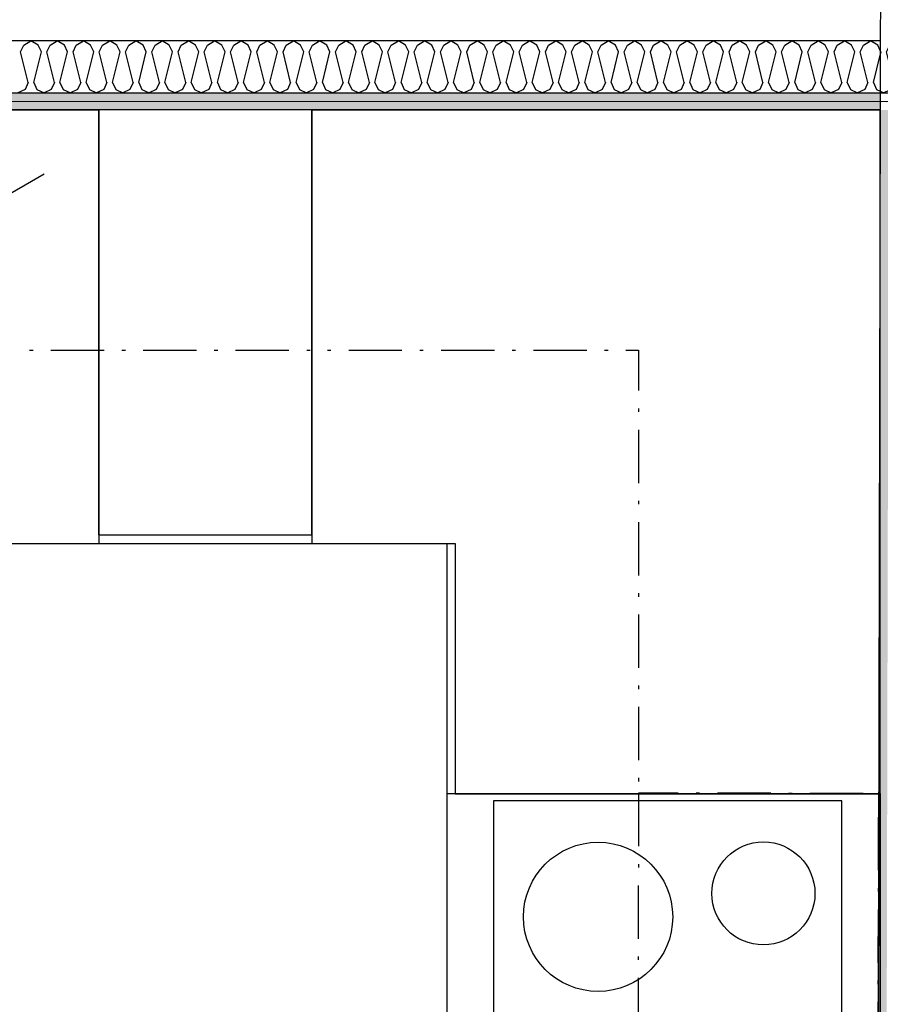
# Model space of a CAD drawing. Header units: millimetres. Extents: x -3836 to 10135, y -3581 to 11389.
# Tile 30 of 47: x 6317 to 7528, y 2000 to 3386. Entities that reach past the tile are written whole.
import ezdxf
from ezdxf.enums import TextEntityAlignment as Align

# ---------------------------------------------------------------- set-up
doc = ezdxf.new("R2010")
doc.units = ezdxf.units.MM
doc.header["$LTSCALE"] = 0.5
doc.header["$MEASUREMENT"] = 0
doc.linetypes.add('Over snittplan', pattern=[260, 150, -50, 10, -50])
doc.linetypes.add('PLINE', pattern=[0])
for name, color, linetype in [('231- Bærende yttervegger (Skravur)(Nye konstruksjoner)', 7, 'Continuous'), ('231- Bærende yttervegger(Nye konstruksjoner)', 7, 'Continuous'), ('242- Ikke-bærende innervegger (Skravur)(Nye konstruksjoner)', 7, 'Continuous'), ('242- Ikke-bærende innervegger(Nye konstruksjoner)', 7, 'Continuous'), ('252- Gulv på grunn_ bunnplate(Nye konstruksjoner)', 7, 'Continuous'), ('273- Kjøkkeninnredning(Nye konstruksjoner)', 7, 'Continuous'), ('862- M___Nettoareal(Nye konstruksjoner)', 7, 'Continuous'), ('862- M___Nettoareal(Polylinje)(Nye konstruksjoner)', 7, 'Continuous'), ('862- M___Nettoareal(Tekst)(Nye konstruksjoner)', 7, 'Continuous')]:
    doc.layers.add(name, color=color, linetype=linetype)
doc.layers.add('236- Innvendig kledning og overflate(Nye konstruksjoner)', color=7, linetype='Continuous', lineweight=0)
doc.styles.add('GENERATED_STYLE_1', font='arial.ttf')
pattern_1 = [(0, (0, 0), (0, 43.30127), [0, -25]), (0, (12.5, 21.65), (0, 43.30127), [0, -25])]

# ---------------------------------------------------------------- blocks, each defined once
blk = doc.blocks.new('Kjøkken_8_8', base_point=(5841.9, 706.7))
at = {"layer": '862- M___Nettoareal(Polylinje)(Nye konstruksjoner)', "linetype": 'PLINE', "flags": 128}
blk.add_lwpolyline([(4405.4, -852.4), (7528.2, -852.4), (7528.2, 3259), (4405.4, 3259)], close=True, dxfattribs=at)
at = {"layer": '862- M___Nettoareal(Tekst)(Nye konstruksjoner)', "style": 'GENERATED_STYLE_1'}
for tag, height, p in [('DUMMY_862', 100, (5422.8, 1021)), ('DUMMY_861', 100, (5346.5, 998.2)), ('DUMMY_863', 200, (6337.3, 863.9)), ('ROOM_NAME', 200, (5346.5, 818.2)), ('DUMMY_864', 100, (5346.5, 549.6))]:
    blk.add_attdef(tag, text='', height=height, dxfattribs=at).set_placement(p, align=Align.TOP_LEFT)
blk = doc.blocks.new('*X86')
at = {"layer": '242- Ikke-bærende innervegger (Skravur)(Nye konstruksjoner)', "linetype": 'PLINE'}
for p, q in [((7529.4, 3340.5), (7528.3, 3342.7)), ((7528.3, 3336.2), (7529.4, 3340.5)), ((7537.1, 3340.5), (7540.4, 3347.5)), ((7540.3, 3327.8), (7537.1, 3340.5)), ((7528.2, 3285.4), (7533.3, 3283)), ((7540.2, 3286.3), (7533.3, 3283))]:
    blk.add_line(p, q, dxfattribs=at)
blk = doc.blocks.new('*X95')
at = {"layer": '242- Ikke-bærende innervegger (Skravur)(Nye konstruksjoner)', "linetype": 'PLINE'}
for p, q in [((6323, 3350.3), (6333.1, 3356)), ((6343.2, 3350.3), (6333.1, 3356)), ((6360, 3350.3), (6370, 3356)), ((6380.1, 3350.3), (6370, 3356)), ((6396.9, 3350.3), (6407, 3356)), ((6417.1, 3350.3), (6407, 3356)), ((6433.8, 3350.3), (6443.9, 3356)), ((6454, 3350.3), (6443.9, 3356)), ((6470.7, 3350.3), (6480.8, 3356)), ((6490.9, 3350.3), (6480.8, 3356)), ((6507.7, 3350.3), (6517.8, 3356)), ((6527.8, 3350.3), (6517.8, 3356)), ((6544.6, 3350.3), (6554.7, 3356)), ((6564.8, 3350.3), (6554.7, 3356)), ((6581.5, 3350.3), (6591.6, 3356)), ((6601.7, 3350.3), (6591.6, 3356)), ((6618.4, 3350.3), (6628.5, 3356)), ((6638.6, 3350.3), (6628.5, 3356)), ((6655.4, 3350.3), (6665.5, 3356)), ((6675.5, 3350.3), (6665.5, 3356)), ((6692.3, 3350.3), (6702.4, 3356)), ((6712.5, 3350.3), (6702.4, 3356)), ((6729.2, 3350.3), (6739.3, 3356)), ((6749.4, 3350.3), (6739.3, 3356)), ((6766.2, 3350.3), (6776.2, 3356)), ((6786.3, 3350.3), (6776.2, 3356)), ((6803.1, 3350.3), (6813.2, 3356)), ((6823.3, 3350.3), (6813.2, 3356)), ((6840, 3350.3), (6850.1, 3356)), ((6860.2, 3350.3), (6850.1, 3356)), ((6876.9, 3350.3), (6887, 3356)), ((6897.1, 3350.3), (6887, 3356)), ((6913.9, 3350.3), (6924, 3356)), ((6934, 3350.3), (6924, 3356)), ((6950.8, 3350.3), (6960.9, 3356)), ((6971, 3350.3), (6960.9, 3356)), ((6987.7, 3350.3), (6997.8, 3356)), ((7007.9, 3350.3), (6997.8, 3356)), ((7024.7, 3350.3), (7034.7, 3356)), ((7044.8, 3350.3), (7034.7, 3356)), ((7061.6, 3350.3), (7071.7, 3356)), ((7081.8, 3350.3), (7071.7, 3356)), ((7098.5, 3350.3), (7108.6, 3356)), ((7118.7, 3350.3), (7108.6, 3356)), ((7135.4, 3350.3), (7145.5, 3356)), ((7155.6, 3350.3), (7145.5, 3356)), ((7172.4, 3350.3), (7182.5, 3356)), ((7192.5, 3350.3), (7182.5, 3356)), ((7209.3, 3350.3), (7219.4, 3356)), ((7229.5, 3350.3), (7219.4, 3356)), ((7246.2, 3350.3), (7256.3, 3356)), ((7266.4, 3350.3), (7256.3, 3356)), ((7283.1, 3350.3), (7293.2, 3356)), ((7303.3, 3350.3), (7293.2, 3356)), ((7320.1, 3350.3), (7330.2, 3356)), ((7340.2, 3350.3), (7330.2, 3356)), ((7357, 3350.3), (7367.1, 3356)), ((7377.2, 3350.3), (7367.1, 3356)), ((7393.9, 3350.3), (7404, 3356)), ((7414.1, 3350.3), (7404, 3356)), ((7430.9, 3350.3), (7440.9, 3356)), ((7451, 3350.3), (7440.9, 3356)), ((7467.8, 3350.3), (7477.9, 3356)), ((7488, 3350.3), (7477.9, 3356)), ((7504.7, 3350.3), (7514.8, 3356)), ((7524.9, 3350.3), (7514.8, 3356)), ((6318.5, 3340.5), (6323, 3350.3)), ((6329.2, 3297.6), (6318.5, 3340.5)), ((6337, 3297.6), (6347.7, 3340.5)), ((6347.7, 3340.5), (6343.2, 3350.3)), ((6355.5, 3340.5), (6360, 3350.3)), ((6366.2, 3297.6), (6355.5, 3340.5)), ((6373.9, 3297.6), (6384.6, 3340.5)), ((6384.6, 3340.5), (6380.1, 3350.3)), ((6392.4, 3340.5), (6396.9, 3350.3)), ((6403.1, 3297.6), (6392.4, 3340.5)), ((6410.8, 3297.6), (6421.6, 3340.5)), ((6421.6, 3340.5), (6417.1, 3350.3)), ((6429.3, 3340.5), (6433.8, 3350.3)), ((6440, 3297.6), (6429.3, 3340.5)), ((6447.8, 3297.6), (6458.5, 3340.5)), ((6458.5, 3340.5), (6454, 3350.3)), ((6466.2, 3340.5), (6470.7, 3350.3)), ((6476.9, 3297.6), (6466.2, 3340.5)), ((6484.7, 3297.6), (6495.4, 3340.5)), ((6495.4, 3340.5), (6490.9, 3350.3)), ((6503.2, 3340.5), (6507.7, 3350.3)), ((6513.9, 3297.6), (6503.2, 3340.5)), ((6521.6, 3297.6), (6532.3, 3340.5)), ((6532.3, 3340.5), (6527.8, 3350.3)), ((6540.1, 3340.5), (6544.6, 3350.3)), ((6550.8, 3297.6), (6540.1, 3340.5)), ((6558.6, 3297.6), (6569.3, 3340.5)), ((6569.3, 3340.5), (6564.8, 3350.3)), ((6577, 3340.5), (6581.5, 3350.3)), ((6587.7, 3297.6), (6577, 3340.5)), ((6595.5, 3297.6), (6606.2, 3340.5)), ((6606.2, 3340.5), (6601.7, 3350.3)), ((6613.9, 3340.5), (6618.4, 3350.3)), ((6624.7, 3297.6), (6613.9, 3340.5)), ((6632.4, 3297.6), (6643.1, 3340.5)), ((6643.1, 3340.5), (6638.6, 3350.3)), ((6650.9, 3340.5), (6655.4, 3350.3)), ((6661.6, 3297.6), (6650.9, 3340.5)), ((6669.3, 3297.6), (6680, 3340.5)), ((6680, 3340.5), (6675.5, 3350.3)), ((6687.8, 3340.5), (6692.3, 3350.3)), ((6698.5, 3297.6), (6687.8, 3340.5)), ((6706.3, 3297.6), (6717, 3340.5)), ((6717, 3340.5), (6712.5, 3350.3)), ((6724.7, 3340.5), (6729.2, 3350.3)), ((6735.4, 3297.6), (6724.7, 3340.5)), ((6743.2, 3297.6), (6753.9, 3340.5)), ((6753.9, 3340.5), (6749.4, 3350.3)), ((6761.7, 3340.5), (6766.2, 3350.3)), ((6772.4, 3297.6), (6761.7, 3340.5)), ((6780.1, 3297.6), (6790.8, 3340.5)), ((6790.8, 3340.5), (6786.3, 3350.3)), ((6798.6, 3340.5), (6803.1, 3350.3)), ((6809.3, 3297.6), (6798.6, 3340.5)), ((6817.1, 3297.6), (6827.8, 3340.5)), ((6827.8, 3340.5), (6823.3, 3350.3)), ((6835.5, 3340.5), (6840, 3350.3)), ((6846.2, 3297.6), (6835.5, 3340.5)), ((6854, 3297.6), (6864.7, 3340.5)), ((6864.7, 3340.5), (6860.2, 3350.3)), ((6872.4, 3340.5), (6876.9, 3350.3)), ((6883.1, 3297.6), (6872.4, 3340.5)), ((6890.9, 3297.6), (6901.6, 3340.5)), ((6901.6, 3340.5), (6897.1, 3350.3)), ((6909.4, 3340.5), (6913.9, 3350.3)), ((6920.1, 3297.6), (6909.4, 3340.5)), ((6927.8, 3297.6), (6938.5, 3340.5)), ((6938.5, 3340.5), (6934, 3350.3)), ((6946.3, 3340.5), (6950.8, 3350.3)), ((6957, 3297.6), (6946.3, 3340.5)), ((6964.8, 3297.6), (6975.5, 3340.5)), ((6975.5, 3340.5), (6971, 3350.3)), ((6983.2, 3340.5), (6987.7, 3350.3)), ((6993.9, 3297.6), (6983.2, 3340.5)), ((7001.7, 3297.6), (7012.4, 3340.5)), ((7012.4, 3340.5), (7007.9, 3350.3)), ((7020.2, 3340.5), (7024.7, 3350.3)), ((7030.9, 3297.6), (7020.2, 3340.5)), ((7038.6, 3297.6), (7049.3, 3340.5)), ((7049.3, 3340.5), (7044.8, 3350.3)), ((7057.1, 3340.5), (7061.6, 3350.3)), ((7067.8, 3297.6), (7057.1, 3340.5)), ((7075.5, 3297.6), (7086.3, 3340.5)), ((7086.3, 3340.5), (7081.8, 3350.3)), ((7094, 3340.5), (7098.5, 3350.3)), ((7104.7, 3297.6), (7094, 3340.5)), ((7112.5, 3297.6), (7123.2, 3340.5)), ((7123.2, 3340.5), (7118.7, 3350.3)), ((7130.9, 3340.5), (7135.4, 3350.3)), ((7141.6, 3297.6), (7130.9, 3340.5)), ((7149.4, 3297.6), (7160.1, 3340.5)), ((7160.1, 3340.5), (7155.6, 3350.3)), ((7167.9, 3340.5), (7172.4, 3350.3)), ((7178.6, 3297.6), (7167.9, 3340.5)), ((7186.3, 3297.6), (7197, 3340.5)), ((7197, 3340.5), (7192.5, 3350.3)), ((7204.8, 3340.5), (7209.3, 3350.3)), ((7215.5, 3297.6), (7204.8, 3340.5)), ((7223.3, 3297.6), (7234, 3340.5)), ((7234, 3340.5), (7229.5, 3350.3)), ((7241.7, 3340.5), (7246.2, 3350.3)), ((7252.4, 3297.6), (7241.7, 3340.5)), ((7260.2, 3297.6), (7270.9, 3340.5)), ((7270.9, 3340.5), (7266.4, 3350.3)), ((7278.6, 3340.5), (7283.1, 3350.3)), ((7289.4, 3297.6), (7278.6, 3340.5)), ((7297.1, 3297.6), (7307.8, 3340.5)), ((7307.8, 3340.5), (7303.3, 3350.3)), ((7315.6, 3340.5), (7320.1, 3350.3)), ((7326.3, 3297.6), (7315.6, 3340.5)), ((7334, 3297.6), (7344.7, 3340.5)), ((7344.7, 3340.5), (7340.2, 3350.3)), ((7352.5, 3340.5), (7357, 3350.3)), ((7363.2, 3297.6), (7352.5, 3340.5)), ((7371, 3297.6), (7381.7, 3340.5)), ((7381.7, 3340.5), (7377.2, 3350.3)), ((7389.4, 3340.5), (7393.9, 3350.3)), ((7400.1, 3297.6), (7389.4, 3340.5)), ((7407.9, 3297.6), (7418.6, 3340.5)), ((7418.6, 3340.5), (7414.1, 3350.3)), ((7426.4, 3340.5), (7430.9, 3350.3)), ((7437.1, 3297.6), (7426.4, 3340.5)), ((7444.8, 3297.6), (7455.5, 3340.5)), ((7455.5, 3340.5), (7451, 3350.3)), ((7463.3, 3340.5), (7467.8, 3350.3)), ((7474, 3297.6), (7463.3, 3340.5)), ((7481.8, 3297.6), (7492.5, 3340.5)), ((7492.5, 3340.5), (7488, 3350.3)), ((7500.2, 3340.5), (7504.7, 3350.3)), ((7510.9, 3297.6), (7500.2, 3340.5)), ((7528.3, 3342.7), (7524.9, 3350.3)), ((7518.7, 3297.6), (7528.3, 3336.2)), ((6324.7, 3287.7), (6314.6, 3283)), ((6329.2, 3297.6), (6324.7, 3287.7)), ((6337, 3297.6), (6341.5, 3287.7)), ((6341.5, 3287.7), (6351.6, 3283)), ((6361.7, 3287.7), (6351.6, 3283)), ((6366.2, 3297.6), (6361.7, 3287.7)), ((6373.9, 3297.6), (6378.4, 3287.7)), ((6378.4, 3287.7), (6388.5, 3283)), ((6398.6, 3287.7), (6388.5, 3283)), ((6403.1, 3297.6), (6398.6, 3287.7)), ((6410.8, 3297.6), (6415.3, 3287.7)), ((6415.3, 3287.7), (6425.4, 3283)), ((6435.5, 3287.7), (6425.4, 3283)), ((6440, 3297.6), (6435.5, 3287.7)), ((6447.8, 3297.6), (6452.3, 3287.7)), ((6452.3, 3287.7), (6462.4, 3283)), ((6472.4, 3287.7), (6462.4, 3283)), ((6476.9, 3297.6), (6472.4, 3287.7)), ((6484.7, 3297.6), (6489.2, 3287.7)), ((6489.2, 3287.7), (6499.3, 3283)), ((6509.4, 3287.7), (6499.3, 3283)), ((6513.9, 3297.6), (6509.4, 3287.7)), ((6521.6, 3297.6), (6526.1, 3287.7)), ((6526.1, 3287.7), (6536.2, 3283)), ((6546.3, 3287.7), (6536.2, 3283)), ((6550.8, 3297.6), (6546.3, 3287.7)), ((6558.6, 3297.6), (6563.1, 3287.7)), ((6563.1, 3287.7), (6573.1, 3283)), ((6583.2, 3287.7), (6573.1, 3283)), ((6587.7, 3297.6), (6583.2, 3287.7)), ((6595.5, 3297.6), (6600, 3287.7)), ((6600, 3287.7), (6610.1, 3283)), ((6620.2, 3287.7), (6610.1, 3283)), ((6624.7, 3297.6), (6620.2, 3287.7)), ((6632.4, 3297.6), (6636.9, 3287.7)), ((6636.9, 3287.7), (6647, 3283)), ((6657.1, 3287.7), (6647, 3283)), ((6661.6, 3297.6), (6657.1, 3287.7)), ((6669.3, 3297.6), (6673.8, 3287.7)), ((6673.8, 3287.7), (6683.9, 3283)), ((6694, 3287.7), (6683.9, 3283)), ((6698.5, 3297.6), (6694, 3287.7)), ((6706.3, 3297.6), (6710.8, 3287.7)), ((6710.8, 3287.7), (6720.9, 3283)), ((6730.9, 3287.7), (6720.9, 3283)), ((6735.4, 3297.6), (6730.9, 3287.7)), ((6743.2, 3297.6), (6747.7, 3287.7)), ((6747.7, 3287.7), (6757.8, 3283)), ((6767.9, 3287.7), (6757.8, 3283)), ((6772.4, 3297.6), (6767.9, 3287.7)), ((6780.1, 3297.6), (6784.6, 3287.7)), ((6784.6, 3287.7), (6794.7, 3283)), ((6804.8, 3287.7), (6794.7, 3283)), ((6809.3, 3297.6), (6804.8, 3287.7)), ((6817.1, 3297.6), (6821.6, 3287.7)), ((6821.6, 3287.7), (6831.6, 3283)), ((6841.7, 3287.7), (6831.6, 3283)), ((6846.2, 3297.6), (6841.7, 3287.7)), ((6854, 3297.6), (6858.5, 3287.7)), ((6858.5, 3287.7), (6868.6, 3283)), ((6878.6, 3287.7), (6868.6, 3283)), ((6883.1, 3297.6), (6878.6, 3287.7)), ((6890.9, 3297.6), (6895.4, 3287.7)), ((6895.4, 3287.7), (6905.5, 3283)), ((6915.6, 3287.7), (6905.5, 3283)), ((6920.1, 3297.6), (6915.6, 3287.7)), ((6927.8, 3297.6), (6932.3, 3287.7)), ((6932.3, 3287.7), (6942.4, 3283)), ((6952.5, 3287.7), (6942.4, 3283)), ((6957, 3297.6), (6952.5, 3287.7)), ((6964.8, 3297.6), (6969.3, 3287.7)), ((6969.3, 3287.7), (6979.3, 3283)), ((6989.4, 3287.7), (6979.3, 3283)), ((6993.9, 3297.6), (6989.4, 3287.7)), ((7001.7, 3297.6), (7006.2, 3287.7)), ((7006.2, 3287.7), (7016.3, 3283)), ((7026.4, 3287.7), (7016.3, 3283)), ((7030.9, 3297.6), (7026.4, 3287.7)), ((7038.6, 3297.6), (7043.1, 3287.7)), ((7043.1, 3287.7), (7053.2, 3283)), ((7063.3, 3287.7), (7053.2, 3283)), ((7067.8, 3297.6), (7063.3, 3287.7)), ((7075.5, 3297.6), (7080, 3287.7)), ((7080, 3287.7), (7090.1, 3283)), ((7100.2, 3287.7), (7090.1, 3283)), ((7104.7, 3297.6), (7100.2, 3287.7)), ((7112.5, 3297.6), (7117, 3287.7)), ((7117, 3287.7), (7127.1, 3283)), ((7137.1, 3287.7), (7127.1, 3283)), ((7141.6, 3297.6), (7137.1, 3287.7)), ((7149.4, 3297.6), (7153.9, 3287.7)), ((7153.9, 3287.7), (7164, 3283)), ((7174.1, 3287.7), (7164, 3283)), ((7178.6, 3297.6), (7174.1, 3287.7)), ((7186.3, 3297.6), (7190.8, 3287.7)), ((7190.8, 3287.7), (7200.9, 3283)), ((7211, 3287.7), (7200.9, 3283)), ((7215.5, 3297.6), (7211, 3287.7)), ((7223.3, 3297.6), (7227.8, 3287.7)), ((7227.8, 3287.7), (7237.8, 3283)), ((7247.9, 3287.7), (7237.8, 3283)), ((7252.4, 3297.6), (7247.9, 3287.7)), ((7260.2, 3297.6), (7264.7, 3287.7)), ((7264.7, 3287.7), (7274.8, 3283)), ((7284.9, 3287.7), (7274.8, 3283)), ((7289.4, 3297.6), (7284.9, 3287.7)), ((7297.1, 3297.6), (7301.6, 3287.7)), ((7301.6, 3287.7), (7311.7, 3283)), ((7321.8, 3287.7), (7311.7, 3283)), ((7326.3, 3297.6), (7321.8, 3287.7)), ((7334, 3297.6), (7338.5, 3287.7)), ((7338.5, 3287.7), (7348.6, 3283)), ((7358.7, 3287.7), (7348.6, 3283)), ((7363.2, 3297.6), (7358.7, 3287.7)), ((7371, 3297.6), (7375.5, 3287.7)), ((7375.5, 3287.7), (7385.6, 3283)), ((7395.6, 3287.7), (7385.6, 3283)), ((7400.1, 3297.6), (7395.6, 3287.7)), ((7407.9, 3297.6), (7412.4, 3287.7)), ((7412.4, 3287.7), (7422.5, 3283)), ((7432.6, 3287.7), (7422.5, 3283)), ((7437.1, 3297.6), (7432.6, 3287.7)), ((7444.8, 3297.6), (7449.3, 3287.7)), ((7449.3, 3287.7), (7459.4, 3283)), ((7469.5, 3287.7), (7459.4, 3283)), ((7474, 3297.6), (7469.5, 3287.7)), ((7481.8, 3297.6), (7486.3, 3287.7)), ((7486.3, 3287.7), (7496.3, 3283)), ((7506.4, 3287.7), (7496.3, 3283)), ((7510.9, 3297.6), (7506.4, 3287.7)), ((7518.7, 3297.6), (7523.2, 3287.7)), ((7523.2, 3287.7), (7528.2, 3285.4))]:
    blk.add_line(p, q, dxfattribs=at)
blk = doc.blocks.new('Underskap[12]', base_point=(6428.2, 3259))
at = {"layer": '273- Kjøkkeninnredning(Nye konstruksjoner)', "linetype": 'PLINE'}
for p, q in [((6728.2, 3259), (6428.2, 3259)), ((6428.2, 3259), (6428.2, 2661)), ((6728.2, 3259), (6428.2, 3259)), ((6728.2, 2661), (6728.2, 3259)), ((6428.2, 2661), (6728.2, 2661)), ((6428.2, 2649), (6728.2, 2649))]:
    blk.add_line(p, q, dxfattribs=at)
blk = doc.blocks.new('Oppvaskmaskin integrert[14]', base_point=(5829.1, 2649))
at = {"layer": '273- Kjøkkeninnredning(Nye konstruksjoner)', "linetype": 'PLINE'}
for p, q in [((5829.1, 3259), (6429.1, 3259)), ((5829.1, 2649), (5829.1, 3259)), ((6429.1, 2649), (6429.1, 3259)), ((6091.6, 3018.9), (6351.5, 3168.9)), ((6166.6, 2889), (5906.8, 2739)), ((5829.1, 2649), (6429.1, 2649))]:
    blk.add_line(p, q, dxfattribs=at)
blk.add_circle((6129.1, 2954), 75, dxfattribs=at)
blk = doc.blocks.new('Underskap hjørne L[15]', base_point=(7528.2, 3258.6))
at = {"layer": '273- Kjøkkeninnredning(Nye konstruksjoner)', "linetype": 'PLINE'}
for p, q in [((6728.2, 3258.6), (6728.2, 2649)), ((7528.2, 3258.6), (6728.2, 3258.6)), ((7528.2, 3258.6), (6728.2, 3258.6)), ((7528.2, 2296.5), (7528.2, 3258.6)), ((7528.2, 2296.5), (7528.2, 3258.6)), ((6728.2, 2649), (6930.2, 2649)), ((6728.2, 2649), (6918.2, 2649)), ((6918.2, 2649), (6918.2, 2296.5)), ((6930.2, 2649), (6930.2, 2296.5)), ((6930.2, 2296.5), (7528.2, 2296.5))]:
    blk.add_line(p, q, dxfattribs=at)
blk = doc.blocks.new('Koketopp + integrert stekeovn[16]', base_point=(6918.2, 2296.8))
at = {"layer": '273- Kjøkkeninnredning(Nye konstruksjoner)', "linetype": 'PLINE'}
for p, q in [((6918.2, 2296.8), (6918.2, 1696.8)), ((6918.2, 2296.8), (7528.2, 2296.8)), ((7528.2, 2296.8), (7528.2, 1696.8)), ((6918.2, 1696.8), (7528.2, 1696.8))]:
    blk.add_line(p, q, dxfattribs=at)
at = {"layer": '273- Kjøkkeninnredning(Nye konstruksjoner)', "linetype": 'PLINE', "flags": 128}
blk.add_lwpolyline([(6984.2, 2286.8), (6984.2, 1706.8), (7474.2, 1706.8), (7474.2, 2286.8)], close=True, dxfattribs=at)
at = {"layer": '273- Kjøkkeninnredning(Nye konstruksjoner)', "linetype": 'PLINE'}
for centre, radius in [((7131.2, 2123.3), 105), ((7363.9, 2156.3), 72.5), ((7344.8, 1851.8), 90), ((7116.5, 1831.5), 72.5)]:
    blk.add_circle(centre, radius, dxfattribs=at)
blk = doc.blocks.new('Overskap hjørne L[43]', base_point=(7528.2, 3259))
at = {"layer": '273- Kjøkkeninnredning(Nye konstruksjoner)', "linetype": 'Over snittplan', "flags": 128}
blk.add_lwpolyline([(6728.2, 3259), (6728.2, 2921), (7188.1, 2921), (7188.1, 2296.8), (7528.2, 2296.8), (7528.2, 3259)], close=True, dxfattribs=at)
blk = doc.blocks.new('Overskap[44]', base_point=(7526.1, 2296.8))
at = {"layer": '273- Kjøkkeninnredning(Nye konstruksjoner)', "linetype": 'Over snittplan', "flags": 128}
blk.add_lwpolyline([(7188.1, 2297.6), (7186.8, 1697.6), (7524.8, 1696.8), (7526.1, 2296.8)], close=True, dxfattribs=at)
blk = doc.blocks.new('Overskap[48]', base_point=(6231.1, 3259))
at = {"layer": '273- Kjøkkeninnredning(Nye konstruksjoner)', "linetype": 'Over snittplan', "flags": 128}
blk.add_lwpolyline([(6231.1, 2921), (6728.2, 2921), (6728.2, 3259), (6231.1, 3259)], close=True, dxfattribs=at)

msp = doc.modelspace()

# ---------------------------------------------------------------- hatches: boundary and pattern name
at = {"layer": '231- Bærende yttervegger (Skravur)(Nye konstruksjoner)', "linetype": 'Continuous'}
h = msp.add_hatch(dxfattribs=at)
h.set_pattern_fill('Prikker_tett', color=256, style=0, pattern_type=2)
h.set_pattern_definition(pattern_1)
h.paths.add_polyline_path([(7528.2, 3271), (7528.2, 3259), (7540.2, 3259), (7540.2, 3271)])
h = msp.add_hatch(dxfattribs=at)
h.set_pattern_fill('Prikker_tett', color=256, style=0, pattern_type=2)
h.set_pattern_definition(pattern_1)
h.paths.add_polyline_path([(7528.2, 3259), (7522.6, 696.8), (7534.6, 696.8), (7540.2, 3259)])
at = {"layer": '242- Ikke-bærende innervegger (Skravur)(Nye konstruksjoner)', "linetype": 'Continuous'}
h = msp.add_hatch(dxfattribs=at)
h.set_pattern_fill('Prikker_tett', color=256, style=0, pattern_type=2)
h.set_pattern_definition(pattern_1)
h.paths.add_polyline_path([(4405.4, 3271), (7528.2, 3271), (7528.2, 3283), (4405.4, 3283)])
h = msp.add_hatch(dxfattribs=at)
h.set_pattern_fill('Prikker_tett', color=256, style=0, pattern_type=2)
h.set_pattern_definition(pattern_1)
h.paths.add_polyline_path([(4405.4, 3259), (7528.2, 3259), (7528.2, 3271), (4405.4, 3271)])
h = msp.add_hatch(dxfattribs=at)
h.set_pattern_fill('Prikker_tett', color=256, style=0, pattern_type=2)
h.set_pattern_definition(pattern_1)
h.paths.add_polyline_path([(7528.2, 3283), (7528.2, 3271), (7540.2, 3271), (7540.2, 3283)])

# ---------------------------------------------------------------- linework, layer by layer
at = {"layer": '231- Bærende yttervegger(Nye konstruksjoner)', "linetype": 'PLINE'}
msp.add_line((7528.2, 3283), (7540.2, 3283), dxfattribs=at)
at = {"layer": '236- Innvendig kledning og overflate(Nye konstruksjoner)', "linetype": 'PLINE'}
for p, q in [((4405.4, 3271), (7528.2, 3271)), ((7528.2, 3271), (7540.2, 3271)), ((7528.2, 3271), (7540.2, 3271))]:
    msp.add_line(p, q, dxfattribs=at)
at = {"layer": '236- Innvendig kledning og overflate(Nye konstruksjoner)', "linetype": 'PLINE', "flags": 128}
for points in [[(4405.4, 3259), (7528.2, 3259)], [(7528.2, 3259), (7522.6, 696.8)]]:
    msp.add_lwpolyline(points, dxfattribs=at)
at = {"layer": '242- Ikke-bærende innervegger(Nye konstruksjoner)', "linetype": 'PLINE'}
for p, q in [((7528.4, 3356), (4405.4, 3356)), ((4405.4, 3283), (7528.2, 3283))]:
    msp.add_line(p, q, dxfattribs=at)
at = {"layer": '252- Gulv på grunn_ bunnplate(Nye konstruksjoner)', "linetype": 'PLINE', "flags": 128}
msp.add_lwpolyline([(259, 259), (259, 8929.6), (7540.4, 8929.6), (7519.3, -852.4), (4405.4, -852.4), (4405.4, 259)], close=True, dxfattribs=at)

# ---------------------------------------------------------------- block references
at = {"layer": '242- Ikke-bærende innervegger(Nye konstruksjoner)'}
for name in ['*X95', '*X86']:
    msp.add_blockref(name, (0, 0), dxfattribs=at)
at = {"layer": '273- Kjøkkeninnredning(Nye konstruksjoner)', "linetype": 'PLINE'}
for name, p in [('Oppvaskmaskin integrert[14]', (5829.1, 2649)), ('Underskap[12]', (6428.2, 3259)), ('Underskap hjørne L[15]', (7528.2, 3258.6)), ('Koketopp + integrert stekeovn[16]', (6918.2, 2296.8))]:
    msp.add_blockref(name, p, dxfattribs=at)
at = {"layer": '273- Kjøkkeninnredning(Nye konstruksjoner)', "linetype": 'Over snittplan'}
for name, p in [('Overskap[48]', (6231.1, 3259)), ('Overskap hjørne L[43]', (7528.2, 3259)), ('Overskap[44]', (7526.1, 2296.8))]:
    msp.add_blockref(name, p, dxfattribs=at)
at = {"layer": '862- M___Nettoareal(Nye konstruksjoner)', "linetype": 'Continuous'}
msp.add_blockref('Kjøkken_8_8', (5841.9, 706.7), dxfattribs=at)

doc.saveas('drawing.dxf')
